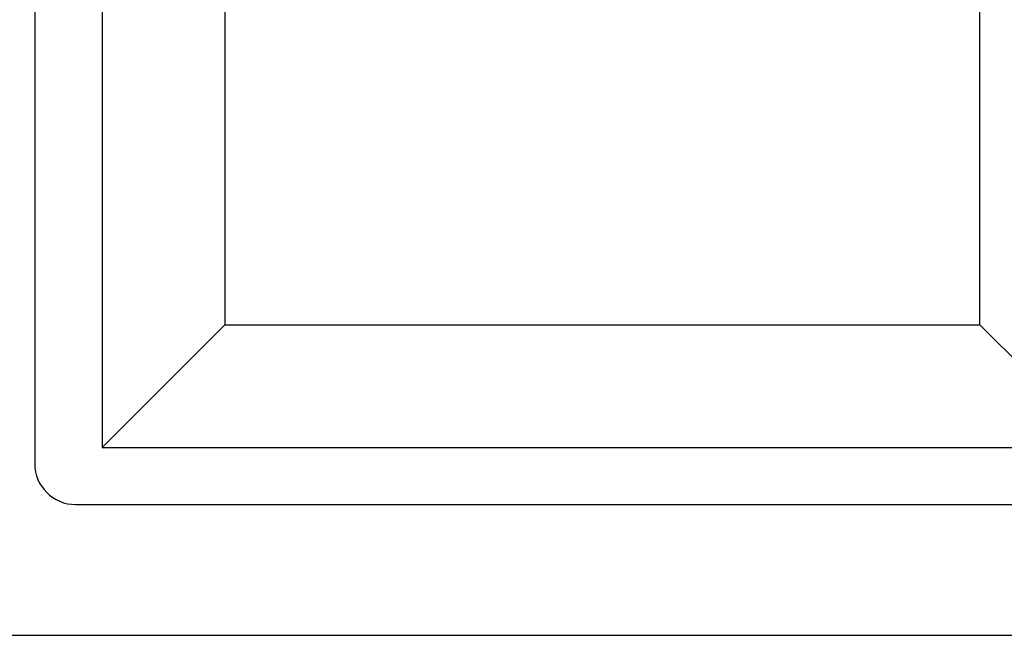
# Model space of a CAD drawing. Header units: millimetres. Extents: x 0 to 1189, y 0 to 841.
# Tile 35 of 158: x 498 to 517, y 306 to 318. Entities that reach past the tile are written whole.
import ezdxf

# ---------------------------------------------------------------- set-up
doc = ezdxf.new("R2010")
doc.units = ezdxf.units.MM
doc.header["$LTSCALE"] = 65.395
for name, color, linetype in [('1907_060000_TLKGS_KGS_V_ABL933', 7, 'CONTINUOUS'), ('1907_062000_TLKGS_KGS_TL_V_ABL1134', 7, 'CONTINUOUS'), ('1907_728000_25_SIMPLE1_T1_X_PBL1172', 7, 'CONTINUOUS'), ('1907_728000_25_SIMPLE1_X_ABL1171', 7, 'CONTINUOUS'), ('1997_000000_TLKGS_MARKETING_ABL917', 7, 'CONTINUOUS'), ('links_21_VBL869', 7, 'CONTINUOUS')]:
    doc.layers.add(name, color=color, linetype=linetype)

# ---------------------------------------------------------------- blocks, each defined once
blk = doc.blocks.new('1907_728000_25_SIMPLE1_T1_X_PBL1172', base_point=(508.445, 323.556))
at = {"layer": '1907_728000_25_SIMPLE1_T1_X_PBL1172', "color": 7, "linetype": 'Continuous'}
for p, q in [((498.405, 337.596), (498.405, 309.516)), ((499.724, 337.277), (499.724, 309.834)), ((502.121, 334.88), (502.121, 312.232)), ((516.889, 312.232), (516.889, 334.88)), ((499.724, 309.834), (502.121, 312.232)), ((502.121, 312.232), (516.889, 312.232)), ((519.286, 309.834), (516.889, 312.232)), ((499.724, 309.834), (519.286, 309.834)), ((499.205, 308.716), (519.605, 308.716)), ((494.045, 306.156), (522.845, 306.156))]:
    blk.add_line(p, q, dxfattribs=at)
blk.add_arc((499.205, 309.516), 0.8, 180, 270, dxfattribs=at)
blk = doc.blocks.new('1907_728000_25_SIMPLE1_X_ABL1171', base_point=(508.445, 323.556))
at = {"layer": '1907_728000_25_SIMPLE1_T1_X_PBL1172'}
blk.add_blockref('1907_728000_25_SIMPLE1_T1_X_PBL1172', (508.445, 323.556), dxfattribs=at)
blk = doc.blocks.new('1907_062000_TLKGS_KGS_TL_V_ABL1134', base_point=(510.524, 346.417))
at = {"layer": '1907_728000_25_SIMPLE1_X_ABL1171'}
blk.add_blockref('1907_728000_25_SIMPLE1_X_ABL1171', (508.445, 323.556), dxfattribs=at)
blk = doc.blocks.new('1907_060000_TLKGS_KGS_V_ABL933', base_point=(510.305, 323.637))
at = {"layer": '1907_062000_TLKGS_KGS_TL_V_ABL1134'}
blk.add_blockref('1907_062000_TLKGS_KGS_TL_V_ABL1134', (510.524, 346.417), dxfattribs=at)
blk = doc.blocks.new('1997_000000_TLKGS_MARKETING_ABL917', base_point=(404.365, 321.797))
at = {"layer": '1907_060000_TLKGS_KGS_V_ABL933'}
blk.add_blockref('1907_060000_TLKGS_KGS_V_ABL933', (510.305, 323.637), dxfattribs=at)
blk = doc.blocks.new('LINKS_21_VBL869', base_point=(326.355, 308.656))
at = {"layer": '1997_000000_TLKGS_MARKETING_ABL917'}
blk.add_blockref('1997_000000_TLKGS_MARKETING_ABL917', (404.365, 321.797), dxfattribs=at)

msp = doc.modelspace()

# ---------------------------------------------------------------- block references
at = {"layer": 'links_21_VBL869'}
msp.add_blockref('LINKS_21_VBL869', (326.35473, 308.65582), dxfattribs=at)

doc.saveas('drawing.dxf')
